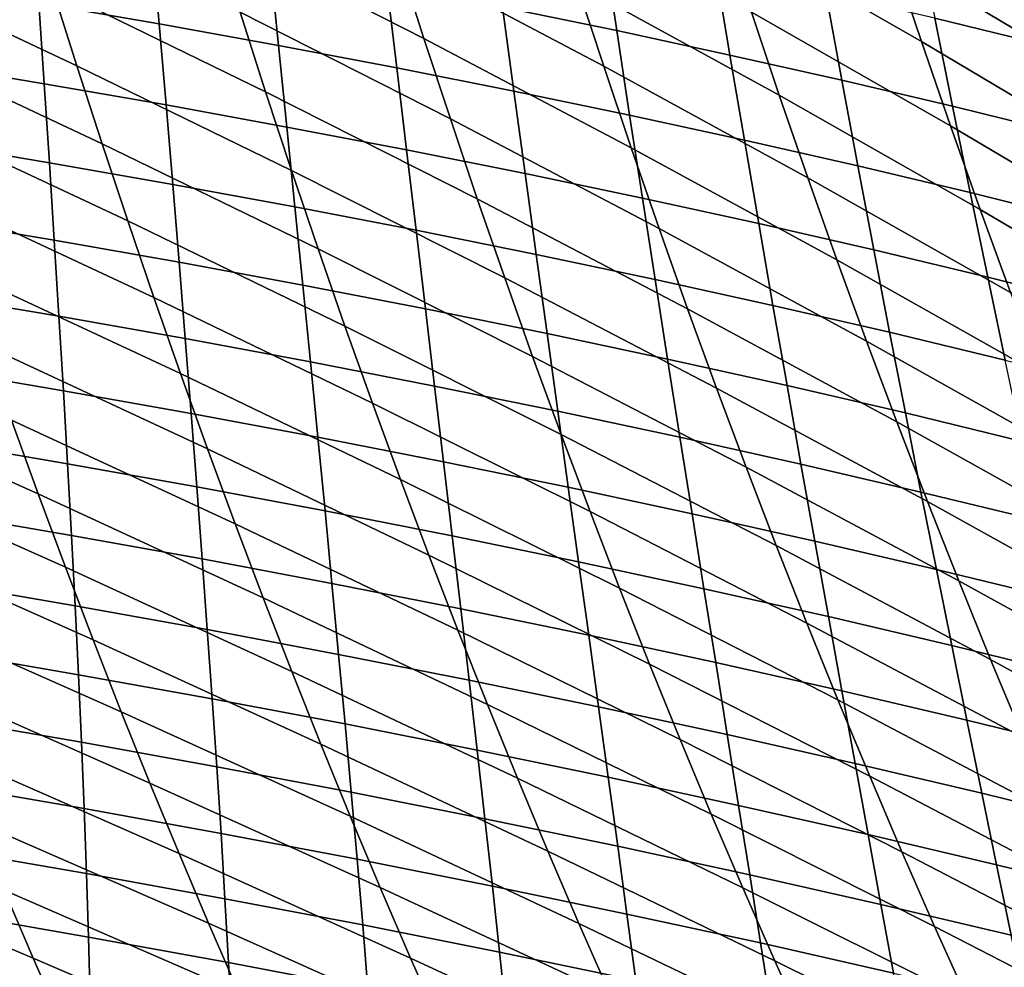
# Model space of a CAD drawing. Header units: metres. Extents: x -248 to 28, y -28 to 28.
# Tile 212 of 256: x -34.79 to -31.34, y -14.59 to -11.27. Entities that reach past the tile are written whole.
import ezdxf

# ---------------------------------------------------------------- set-up
doc = ezdxf.new("R2010")
doc.units = ezdxf.units.M
doc.layers.add('solid_10_061_053_XXX', color=7, linetype='CONTINUOUS')

msp = doc.modelspace()

# ---------------------------------------------------------------- linework, layer by layer
at = {"layer": 'solid_10_061_053_XXX'}
for points in [[(-31.634371, -11.342024, 56.612247), (-32.326263, -10.945354, 57.309776), (-32.420273, -10.649474, 56.999016), (-31.734339, -11.044212, 56.286224)], [(-33.377918, -11.331728, 59.938095), (-34.110104, -10.959288, 60.592957), (-34.196075, -10.676682, 60.289978), (-33.468674, -11.047782, 59.620697)], [(-32.747704, -11.428652, 58.956348), (-33.468674, -11.047782, 59.620697), (-33.557659, -10.761672, 59.312111), (-32.841881, -11.141015, 58.632881)], [(-31.05459, -11.450005, 55.580467), (-31.734339, -11.044212, 56.286224), (-31.83222, -10.744215, 55.969929), (-31.158894, -11.147882, 55.248455)], [(-34.594204, -11.42754, 62.168831), (-35.352146, -11.070213, 62.789288), (-35.434544, -10.796231, 62.489342), (-34.680714, -11.152584, 61.854919)], [(-32.132351, -11.530582, 57.959549), (-32.841881, -11.141015, 58.632881), (-32.9342, -10.851206, 58.318577), (-32.230289, -11.239062, 57.629894)], [(-33.933086, -11.518006, 61.224472), (-34.680714, -11.152584, 61.854919), (-34.765587, -10.875461, 61.549294), (-34.022446, -11.239731, 60.904404)], [(-34.305622, -11.280482, 106.207947), (-34.330177, -10.990829, 106.389854), (-34.747372, -10.919347, 106.305199), (-34.72773, -11.207526, 106.125366)], [(-32.702065, -11.304024, 106.817093), (-32.747631, -11.001493, 107.002151), (-33.143223, -10.9209, 106.880051), (-33.102894, -11.221523, 106.697258)], [(-33.285385, -11.613501, 60.264465), (-34.022446, -11.239731, 60.904404), (-34.110104, -10.959288, 60.592957), (-33.377918, -11.331728, 59.938095)], [(-31.532326, -11.637624, 56.948193), (-32.230289, -11.239062, 57.629894), (-32.326263, -10.945354, 57.309776), (-31.634371, -11.342024, 56.612247)], [(-31.20936, -11.352338, 107.574593), (-31.276939, -11.034609, 107.763), (-31.649097, -10.944917, 107.605118), (-31.58712, -11.260248, 107.419083)], [(-33.88744, -11.356199, 106.299446), (-33.917, -11.064982, 106.483505), (-34.330177, -10.990829, 106.389854), (-34.305622, -11.280482, 106.207947)], [(-32.30545, -11.389418, 106.945389), (-32.356361, -11.084878, 107.132767), (-32.747631, -11.001493, 107.002151), (-32.702065, -11.304024, 106.817093)], [(-34.506046, -11.700331, 62.491177), (-35.268181, -11.342021, 63.097191), (-35.352146, -11.070213, 62.789288), (-34.594204, -11.42754, 62.168831)], [(-33.473225, -11.434734, 106.399734), (-33.507889, -11.141862, 106.586021), (-33.917, -11.064982, 106.483505), (-33.88744, -11.356199, 106.299446)], [(-32.651661, -11.7141, 59.289154), (-33.377918, -11.331728, 59.938095), (-33.468674, -11.047782, 59.620697), (-32.747704, -11.428652, 58.956348)], [(-30.948082, -11.749885, 55.922791), (-31.634371, -11.342024, 56.612247), (-31.734339, -11.044212, 56.286224), (-31.05459, -11.450005, 55.580467)], [(-31.913124, -11.47776, 107.082016), (-31.969488, -11.171112, 107.271774), (-32.356361, -11.084878, 107.132767), (-32.30545, -11.389418, 106.945389)], [(-34.708858, -11.490054, 105.940025), (-34.72773, -11.207526, 106.125366), (-35.153713, -11.137274, 106.051834), (-35.139729, -11.418462, 105.868584)], [(-33.063023, -11.516144, 106.508682), (-33.102894, -11.221523, 106.697258), (-33.507889, -11.141862, 106.586021), (-33.473225, -11.434734, 106.399734)], [(-32.032448, -11.81989, 58.298916), (-32.747704, -11.428652, 58.956348), (-32.841881, -11.141015, 58.632881), (-32.132351, -11.530582, 57.959549)], [(-33.842014, -11.794112, 61.553322), (-34.594204, -11.42754, 62.168831), (-34.680714, -11.152584, 61.854919), (-33.933086, -11.518006, 61.224472)], [(-31.525187, -11.569107, 107.226898), (-31.58712, -11.260248, 107.419083), (-31.969488, -11.171112, 107.271774), (-31.913124, -11.47776, 107.082016)], [(-34.281776, -11.564436, 106.020439), (-34.305622, -11.280482, 106.207947), (-34.72773, -11.207526, 106.125366), (-34.708858, -11.490054, 105.940025)], [(-33.191063, -11.893087, 60.599972), (-33.933086, -11.518006, 61.224472), (-34.022446, -11.239731, 60.904404), (-33.285385, -11.613501, 60.264465)], [(-32.656883, -11.600487, 106.626152), (-32.702065, -11.304024, 106.817093), (-33.102894, -11.221523, 106.697258), (-33.063023, -11.516144, 106.508682)], [(-31.428209, -11.930978, 57.294231), (-32.132351, -11.530582, 57.959549), (-32.230289, -11.239062, 57.629894), (-31.532326, -11.637624, 56.948193)], [(-33.858517, -11.641665, 106.109695), (-33.88744, -11.356199, 106.299446), (-34.305622, -11.280482, 106.207947), (-34.281776, -11.564436, 106.020439)], [(-31.141743, -11.663512, 107.379921), (-31.20936, -11.352338, 107.574593), (-31.58712, -11.260248, 107.419083), (-31.525187, -11.569107, 107.226898)], [(-32.254848, -11.687819, 106.752022), (-32.30545, -11.389418, 106.945389), (-32.702065, -11.304024, 106.817093), (-32.656883, -11.600487, 106.626152)], [(-34.416225, -11.970958, 62.822109), (-35.182621, -11.611661, 63.413197), (-35.268181, -11.342021, 63.097191), (-34.506046, -11.700331, 62.491177)], [(-32.553745, -11.99734, 59.631466), (-33.285385, -11.613501, 60.264465), (-33.377918, -11.331728, 59.938095), (-32.651661, -11.7141, 59.289154)], [(-30.839382, -12.047478, 56.275612), (-31.532326, -11.637624, 56.948193), (-31.634371, -11.342024, 56.612247), (-30.948082, -11.749885, 55.922791)], [(-33.439129, -11.721801, 106.207657), (-33.473225, -11.434734, 106.399734), (-33.88744, -11.356199, 106.299446), (-33.858517, -11.641665, 106.109695)], [(-34.690788, -11.767049, 105.749077), (-34.708858, -11.490054, 105.940025), (-35.139729, -11.418462, 105.868584), (-35.126602, -11.694157, 105.67981)], [(-31.856991, -11.778198, 106.886162), (-31.913124, -11.47776, 107.082016), (-32.30545, -11.389418, 106.945389), (-32.254848, -11.687819, 106.752022)], [(-33.74921, -12.068042, 61.891109), (-34.506046, -11.700331, 62.491177), (-34.594204, -11.42754, 62.168831), (-33.842014, -11.794112, 61.553322)], [(-33.023651, -11.804901, 106.314201), (-33.063023, -11.516144, 106.508682), (-33.473225, -11.434734, 106.399734), (-33.439129, -11.721801, 106.207657)], [(-31.930584, -12.106957, 58.648167), (-32.651661, -11.7141, 59.289154), (-32.747704, -11.428652, 58.956348), (-32.032448, -11.81989, 58.298916)], [(-34.258663, -11.842813, 105.827225), (-34.281776, -11.564436, 106.020439), (-34.708858, -11.490054, 105.940025), (-34.690788, -11.767049, 105.749077)], [(-31.463409, -11.871679, 107.028496), (-31.525187, -11.569107, 107.226898), (-31.913124, -11.47776, 107.082016), (-31.856991, -11.778198, 106.886162)], [(-33.09494, -12.170479, 60.944782), (-33.842014, -11.794112, 61.553322), (-33.933086, -11.518006, 61.224472), (-33.191063, -11.893087, 60.599972)], [(-32.612129, -11.891026, 106.429199), (-32.656883, -11.600487, 106.626152), (-33.063023, -11.516144, 106.508682), (-33.023651, -11.804901, 106.314201)], [(-31.322029, -12.222052, 57.650555), (-32.032448, -11.81989, 58.298916), (-32.132351, -11.530582, 57.959549), (-31.428209, -11.930978, 57.294231)], [(-33.830265, -11.921508, 105.914124), (-33.858517, -11.641665, 106.109695), (-34.281776, -11.564436, 106.020439), (-34.258663, -11.842813, 105.827225)], [(-31.074203, -11.968319, 107.178925), (-31.141743, -11.663512, 107.379921), (-31.525187, -11.569107, 107.226898), (-31.463409, -11.871679, 107.028496)], [(-34.324722, -12.239424, 63.161781), (-35.095451, -11.879141, 63.73745), (-35.182621, -11.611661, 63.413197), (-34.416225, -11.970958, 62.822109)], [(-32.453953, -12.278354, 59.983456), (-33.191063, -11.893087, 60.599972), (-33.285385, -11.613501, 60.264465), (-32.553745, -11.99734, 59.631466)], [(-32.204609, -11.980232, 106.552528), (-32.254848, -11.687819, 106.752022), (-32.656883, -11.600487, 106.626152), (-32.612129, -11.891026, 106.429199)], [(-33.40564, -12.003195, 106.009651), (-33.439129, -11.721801, 106.207657), (-33.858517, -11.641665, 106.109695), (-33.830265, -11.921508, 105.914124)], [(-30.728506, -12.34274, 56.639118), (-31.428209, -11.930978, 57.294231), (-31.532326, -11.637624, 56.948193), (-30.839382, -12.047478, 56.275612)], [(-34.673546, -12.038629, 105.552422), (-34.690788, -11.767049, 105.749077), (-35.126602, -11.694157, 105.67981), (-35.114368, -11.964473, 105.485435)], [(-31.801149, -12.072577, 106.684074), (-31.856991, -11.778198, 106.886162), (-32.254848, -11.687819, 106.752022), (-32.204609, -11.980232, 106.552528)], [(-33.654667, -12.339792, 62.237995), (-34.416225, -11.970958, 62.822109), (-34.506046, -11.700331, 62.491177), (-33.74921, -12.068042, 61.891109)], [(-32.984825, -12.087933, 106.113686), (-33.023651, -11.804901, 106.314201), (-33.439129, -11.721801, 106.207657), (-33.40564, -12.003195, 106.009651)], [(-31.826757, -12.39176, 59.007488), (-32.553745, -11.99734, 59.631466), (-32.651661, -11.7141, 59.289154), (-31.930584, -12.106957, 58.648167)], [(-34.236317, -12.115736, 105.628189), (-34.258663, -11.842813, 105.827225), (-34.690788, -11.767049, 105.749077), (-34.673546, -12.038629, 105.552422)], [(-32.997013, -12.445662, 61.299057), (-33.74921, -12.068042, 61.891109), (-33.842014, -11.794112, 61.553322), (-33.09494, -12.170479, 60.944782)], [(-31.401848, -12.168121, 106.823738), (-31.463409, -11.871679, 107.028496), (-31.856991, -11.778198, 106.886162), (-31.801149, -12.072577, 106.684074)], [(-32.567856, -12.175781, 106.226105), (-32.612129, -11.891026, 106.429199), (-33.023651, -11.804901, 106.314201), (-32.984825, -12.087933, 106.113686)], [(-31.213789, -12.510811, 58.017342), (-31.930584, -12.106957, 58.648167), (-32.032448, -11.81989, 58.298916), (-31.322029, -12.222052, 57.650555)], [(-33.802723, -12.195856, 105.712631), (-33.830265, -11.921508, 105.914124), (-34.258663, -11.842813, 105.827225), (-34.236317, -12.115736, 105.628189)], [(-31.006805, -12.266918, 106.971436), (-31.074203, -11.968319, 107.178925), (-31.463409, -11.871679, 107.028496), (-31.401848, -12.168121, 106.823738)], [(-34.231518, -12.505729, 63.510338), (-35.006657, -12.144467, 64.070091), (-35.095451, -11.879141, 63.73745), (-34.324722, -12.239424, 63.161781)], [(-32.35228, -12.557123, 60.345291), (-33.09494, -12.170479, 60.944782), (-33.191063, -11.893087, 60.599972), (-32.453953, -12.278354, 59.983456)], [(-32.154774, -12.266801, 106.346771), (-32.204609, -11.980232, 106.552528), (-32.612129, -11.891026, 106.429199), (-32.567856, -12.175781, 106.226105)], [(-33.372799, -12.279049, 105.805611), (-33.40564, -12.003195, 106.009651), (-33.830265, -11.921508, 105.914124), (-33.802723, -12.195856, 105.712631)], [(-30.615465, -12.635627, 57.013504), (-31.322029, -12.222052, 57.650555), (-31.428209, -11.930978, 57.294231), (-30.728506, -12.34274, 56.639118)], [(-34.657162, -12.304913, 105.349953), (-34.673546, -12.038629, 105.552422), (-35.114368, -11.964473, 105.485435), (-35.103046, -12.229523, 105.285355)], [(-33.558369, -12.609359, 62.594131), (-34.324722, -12.239424, 63.161781), (-34.416225, -11.970958, 62.822109), (-33.654667, -12.339792, 62.237995)], [(-32.946579, -12.365376, 105.907013), (-32.984825, -12.087933, 106.113686), (-33.40564, -12.003195, 106.009651), (-33.372799, -12.279049, 105.805611)], [(-31.720968, -12.67427, 59.377048), (-32.453953, -12.278354, 59.983456), (-32.553745, -11.99734, 59.631466), (-31.826757, -12.39176, 59.007488)], [(-31.745646, -12.361049, 106.475586), (-31.801149, -12.072577, 106.684074), (-32.204609, -11.980232, 106.552528), (-32.154774, -12.266801, 106.346771)], [(-34.214775, -12.38333, 105.423233), (-34.236317, -12.115736, 105.628189), (-34.673546, -12.038629, 105.552422), (-34.657162, -12.304913, 105.349953)], [(-32.89727, -12.718629, 61.662964), (-33.654667, -12.339792, 62.237995), (-33.74921, -12.068042, 61.891109), (-32.997013, -12.445662, 61.299057)], [(-31.340559, -12.458584, 106.612465), (-31.401848, -12.168121, 106.823738), (-31.801149, -12.072577, 106.684074), (-31.745646, -12.361049, 106.475586)], [(-32.524097, -12.454895, 106.016724), (-32.567856, -12.175781, 106.226105), (-32.984825, -12.087933, 106.113686), (-32.946579, -12.365376, 105.907013)], [(-31.103498, -12.797218, 58.394779), (-31.826757, -12.39176, 59.007488), (-31.930584, -12.106957, 58.648167), (-31.213789, -12.510811, 58.017342)], [(-34.1366, -12.769875, 63.867935), (-34.91621, -12.407647, 64.411278), (-35.006657, -12.144467, 64.070091), (-34.231518, -12.505729, 63.510338)], [(-33.775925, -12.464837, 105.505089), (-33.802723, -12.195856, 105.712631), (-34.236317, -12.115736, 105.628189), (-34.214775, -12.38333, 105.423233)], [(-32.248722, -12.833632, 60.717148), (-32.997013, -12.445662, 61.299057), (-33.09494, -12.170479, 60.944782), (-32.35228, -12.557123, 60.345291)], [(-32.1054, -12.54767, 106.134605), (-32.154774, -12.266801, 106.346771), (-32.567856, -12.175781, 106.226105), (-32.524097, -12.454895, 106.016724)], [(-30.93961, -12.559464, 106.757309), (-31.006805, -12.266918, 106.971436), (-31.401848, -12.168121, 106.823738), (-31.340559, -12.458584, 106.612465)], [(-33.340641, -12.549495, 105.595406), (-33.372799, -12.279049, 105.805611), (-33.802723, -12.195856, 105.712631), (-33.775925, -12.464837, 105.505089)], [(-34.641663, -12.566018, 105.141571), (-34.657162, -12.304913, 105.349953), (-35.103046, -12.229523, 105.285355), (-35.092667, -12.489421, 105.079483)], [(-33.460304, -12.876738, 62.959679), (-34.231518, -12.505729, 63.510338), (-34.324722, -12.239424, 63.161781), (-33.558369, -12.609359, 62.594131)], [(-32.908958, -12.637364, 105.694054), (-32.946579, -12.365376, 105.907013), (-33.372799, -12.279049, 105.805611), (-33.340641, -12.549495, 105.595406)], [(-31.613216, -12.954462, 59.75703), (-32.35228, -12.557123, 60.345291), (-32.453953, -12.278354, 59.983456), (-31.720968, -12.67427, 59.377048)], [(-31.690535, -12.643759, 106.260567), (-31.745646, -12.361049, 106.475586), (-32.154774, -12.266801, 106.346771), (-32.1054, -12.54767, 106.134605)], [(-34.730301, -12.927594, 65.11982), (-35.522301, -12.573079, 65.638962), (-35.611938, -12.315022, 65.296623), (-34.824097, -12.668687, 64.761131)], [(-34.194065, -12.645717, 105.21225), (-34.214775, -12.38333, 105.423233), (-34.657162, -12.304913, 105.349953), (-34.641663, -12.566018, 105.141571)], [(-32.795696, -12.989367, 62.036663), (-33.558369, -12.609359, 62.594131), (-33.654667, -12.339792, 62.237995), (-32.89727, -12.718629, 61.662964)], [(-33.749901, -12.728579, 105.291397), (-33.775925, -12.464837, 105.505089), (-34.214775, -12.38333, 105.423233), (-34.194065, -12.645717, 105.21225)], [(-32.480907, -12.728508, 105.800919), (-32.524097, -12.454895, 106.016724), (-32.946579, -12.365376, 105.907013), (-32.908958, -12.637364, 105.694054)], [(-31.279596, -12.743221, 106.394508), (-31.340559, -12.458584, 106.612465), (-31.745646, -12.361049, 106.475586), (-31.690535, -12.643759, 106.260567)], [(-34.039955, -13.031864, 64.234726), (-34.824097, -12.668687, 64.761131), (-34.91621, -12.407647, 64.411278), (-34.1366, -12.769875, 63.867935)], [(-30.991161, -13.081242, 58.783051), (-31.720968, -12.67427, 59.377048), (-31.826757, -12.39176, 59.007488), (-31.103498, -12.797218, 58.394779)], [(-32.143272, -13.107859, 61.099197), (-32.89727, -12.718629, 61.662964), (-32.997013, -12.445662, 61.299057), (-32.248722, -12.833632, 60.717148)], [(-32.056526, -12.822986, 105.915886), (-32.1054, -12.54767, 106.134605), (-32.524097, -12.454895, 106.016724), (-32.480907, -12.728508, 105.800919)], [(-34.627087, -12.822064, 104.927177), (-34.641663, -12.566018, 105.141571), (-35.092667, -12.489421, 105.079483), (-35.08326, -12.744279, 104.867722)], [(-33.309204, -12.814666, 105.378914), (-33.340641, -12.549495, 105.595406), (-33.775925, -12.464837, 105.505089), (-33.749901, -12.728579, 105.291397)], [(-33.360458, -13.141923, 63.334793), (-34.1366, -12.769875, 63.867935), (-34.231518, -12.505729, 63.510338), (-33.460304, -12.876738, 62.959679)], [(-32.872002, -12.904038, 105.474678), (-32.908958, -12.637364, 105.694054), (-33.340641, -12.549495, 105.595406), (-33.309204, -12.814666, 105.378914)], [(-31.503504, -13.23231, 60.147614), (-32.248722, -12.833632, 60.717148), (-32.35228, -12.557123, 60.345291), (-31.613216, -12.954462, 59.75703)], [(-31.635866, -12.920858, 106.038849), (-31.690535, -12.643759, 106.260567), (-32.1054, -12.54767, 106.134605), (-32.056526, -12.822986, 105.915886)], [(-34.6348, -13.184372, 65.487465), (-35.431023, -12.829017, 65.989769), (-35.522301, -12.573079, 65.638962), (-34.730301, -12.927594, 65.11982)], [(-34.174221, -12.90302, 104.995117), (-34.194065, -12.645717, 105.21225), (-34.641663, -12.566018, 105.141571), (-34.627087, -12.822064, 104.927177)], [(-32.692291, -13.257866, 62.420322), (-33.460304, -12.876738, 62.959679), (-33.558369, -12.609359, 62.594131), (-32.795696, -12.989367, 62.036663)], [(-33.724693, -12.987209, 105.071434), (-33.749901, -12.728579, 105.291397), (-34.194065, -12.645717, 105.21225), (-34.174221, -12.90302, 104.995117)], [(-32.438328, -12.99676, 105.578568), (-32.480907, -12.728508, 105.800919), (-32.908958, -12.637364, 105.694054), (-32.872002, -12.904038, 105.474678)], [(-31.219015, -13.022184, 106.169724), (-31.279596, -12.743221, 106.394508), (-31.690535, -12.643759, 106.260567), (-31.635866, -12.920858, 106.038849)], [(-33.941563, -13.291695, 64.610855), (-34.730301, -12.927594, 65.11982), (-34.824097, -12.668687, 64.761131), (-34.039955, -13.031864, 64.234726)], [(-30.876785, -13.362844, 59.182339), (-31.613216, -12.954462, 59.75703), (-31.720968, -12.67427, 59.377048), (-30.991161, -13.081242, 58.783051)], [(-33.27853, -13.074693, 105.156021), (-33.309204, -12.814666, 105.378914), (-33.749901, -12.728579, 105.291397), (-33.724693, -12.987209, 105.071434)], [(-32.035931, -13.379786, 61.491604), (-32.795696, -12.989367, 62.036663), (-32.89727, -12.718629, 61.662964), (-32.143272, -13.107859, 61.099197)], [(-32.008205, -13.092892, 105.690468), (-32.056526, -12.822986, 105.915886), (-32.480907, -12.728508, 105.800919), (-32.438328, -12.99676, 105.578568)], [(-34.613457, -13.073168, 104.706673), (-34.627087, -12.822064, 104.927177), (-35.08326, -12.744279, 104.867722), (-35.074848, -12.99421, 104.649979)], [(-33.25882, -13.404909, 63.719635), (-34.039955, -13.031864, 64.234726), (-34.1366, -12.769875, 63.867935), (-33.360458, -13.141923, 63.334793)], [(-34.537613, -13.438943, 65.864204), (-35.338081, -13.082843, 66.34919), (-35.431023, -12.829017, 65.989769), (-34.6348, -13.184372, 65.487465)], [(-34.155277, -13.155362, 104.771751), (-34.174221, -12.90302, 104.995117), (-34.627087, -12.822064, 104.927177), (-34.613457, -13.073168, 104.706673)], [(-32.835754, -13.165533, 105.248749), (-32.872002, -12.904038, 105.474678), (-33.309204, -12.814666, 105.378914), (-33.27853, -13.074693, 105.156021)], [(-31.391829, -13.507789, 60.548969), (-32.143272, -13.107859, 61.099197), (-32.248722, -12.833632, 60.717148), (-31.503504, -13.23231, 60.147614)], [(-31.581694, -13.192494, 105.810287), (-31.635866, -12.920858, 106.038849), (-32.056526, -12.822986, 105.915886), (-32.008205, -13.092892, 105.690468)], [(-33.700336, -13.240855, 104.845093), (-33.724693, -12.987209, 105.071434), (-34.174221, -12.90302, 104.995117), (-34.155277, -13.155362, 104.771751)], [(-32.58704, -13.52411, 62.814102), (-33.360458, -13.141923, 63.334793), (-33.460304, -12.876738, 62.959679), (-32.692291, -13.257866, 62.420322)], [(-32.396397, -13.259793, 105.349518), (-32.438328, -12.99676, 105.578568), (-32.872002, -12.904038, 105.474678), (-32.835754, -13.165533, 105.248749)], [(-33.841442, -13.549284, 64.996445), (-34.6348, -13.184372, 65.487465), (-34.730301, -12.927594, 65.11982), (-33.941563, -13.291695, 64.610855)], [(-31.158871, -13.295628, 105.937943), (-31.219015, -13.022184, 106.169724), (-31.635866, -12.920858, 106.038849), (-31.581694, -13.192494, 105.810287)], [(-30.760378, -13.641993, 59.592831), (-31.503504, -13.23231, 60.147614), (-31.613216, -12.954462, 59.75703), (-30.876785, -13.362844, 59.182339)], [(-34.600803, -13.319449, 104.479958), (-34.613457, -13.073168, 104.706673), (-35.074848, -12.99421, 104.649979), (-35.067459, -13.239329, 104.426163)], [(-33.248653, -13.329709, 104.926598), (-33.27853, -13.074693, 105.156021), (-33.724693, -12.987209, 105.071434), (-33.700336, -13.240855, 104.845093)], [(-31.926685, -13.649395, 61.894543), (-32.692291, -13.257866, 62.420322), (-32.795696, -12.989367, 62.036663), (-32.035931, -13.379786, 61.491604)], [(-31.960485, -13.357534, 105.458214), (-32.008205, -13.092892, 105.690468), (-32.438328, -12.99676, 105.578568), (-32.396397, -13.259793, 105.349518)], [(-33.155415, -13.665606, 64.114334), (-33.941563, -13.291695, 64.610855), (-34.039955, -13.031864, 64.234726), (-33.25882, -13.404909, 63.719635)], [(-34.137264, -13.402867, 104.542023), (-34.155277, -13.155362, 104.771751), (-34.613457, -13.073168, 104.706673), (-34.600803, -13.319449, 104.479958)], [(-32.800255, -13.421986, 105.016151), (-32.835754, -13.165533, 105.248749), (-33.27853, -13.074693, 105.156021), (-33.248653, -13.329709, 104.926598)], [(-34.438782, -13.691152, 66.250145), (-35.243484, -13.334487, 66.717323), (-35.338081, -13.082843, 66.34919), (-34.537613, -13.438943, 65.864204)], [(-31.278196, -13.780867, 60.961273), (-32.035931, -13.379786, 61.491604), (-32.143272, -13.107859, 61.099197), (-31.391829, -13.507789, 60.548969)], [(-31.528067, -13.458817, 105.574738), (-31.581694, -13.192494, 105.810287), (-32.008205, -13.092892, 105.690468), (-31.960485, -13.357534, 105.458214)], [(-32.479977, -13.788006, 63.21814), (-33.25882, -13.404909, 63.719635), (-33.360458, -13.141923, 63.334793), (-32.58704, -13.52411, 62.814102)], [(-33.676861, -13.489646, 104.612244), (-33.700336, -13.240855, 104.845093), (-34.155277, -13.155362, 104.771751), (-34.137264, -13.402867, 104.542023)], [(-32.355167, -13.517748, 105.113647), (-32.396397, -13.259793, 105.349518), (-32.835754, -13.165533, 105.248749), (-32.800255, -13.421986, 105.016151)], [(-33.739647, -13.804468, 65.391617), (-34.537613, -13.438943, 65.864204), (-34.6348, -13.184372, 65.487465), (-33.841442, -13.549284, 64.996445)], [(-31.099216, -13.563702, 105.699013), (-31.158871, -13.295628, 105.937943), (-31.581694, -13.192494, 105.810287), (-31.528067, -13.458817, 105.574738)], [(-34.589161, -13.561008, 104.24691), (-34.600803, -13.319449, 104.479958), (-35.067459, -13.239329, 104.426163), (-35.061127, -13.479733, 104.196159)], [(-33.219612, -13.579846, 104.690521), (-33.248653, -13.329709, 104.926598), (-33.700336, -13.240855, 104.845093), (-33.676861, -13.489646, 104.612244)], [(-30.641945, -13.918648, 60.014702), (-31.391829, -13.507789, 60.548969), (-31.503504, -13.23231, 60.147614), (-30.760378, -13.641993, 59.592831)], [(-31.815582, -13.916582, 62.308151), (-32.58704, -13.52411, 62.814102), (-32.692291, -13.257866, 62.420322), (-31.926685, -13.649395, 61.894543)], [(-31.913412, -13.617057, 105.218971), (-31.960485, -13.357534, 105.458214), (-32.396397, -13.259793, 105.349518), (-32.355167, -13.517748, 105.113647)], [(-34.120216, -13.64564, 104.305817), (-34.137264, -13.402867, 104.542023), (-34.600803, -13.319449, 104.479958), (-34.589161, -13.561008, 104.24691)], [(-33.050301, -13.923843, 64.518997), (-33.841442, -13.549284, 64.996445), (-33.941563, -13.291695, 64.610855), (-33.155415, -13.665606, 64.114334)], [(-34.338352, -13.940838, 66.645386), (-35.14727, -13.583798, 67.094299), (-35.243484, -13.334487, 66.717323), (-34.438782, -13.691152, 66.250145)], [(-32.765549, -13.673532, 104.776741), (-32.800255, -13.421986, 105.016151), (-33.248653, -13.329709, 104.926598), (-33.219612, -13.579846, 104.690521)], [(-31.162653, -14.051436, 61.384674), (-31.926685, -13.649395, 61.894543), (-32.035931, -13.379786, 61.491604), (-31.278196, -13.780867, 60.961273)], [(-31.475035, -13.719975, 105.332039), (-31.528067, -13.458817, 105.574738), (-31.960485, -13.357534, 105.458214), (-31.913412, -13.617057, 105.218971)], [(-33.654308, -13.73369, 104.372765), (-33.676861, -13.489646, 104.612244), (-34.137264, -13.402867, 104.542023), (-34.120216, -13.64564, 104.305817)], [(-32.371174, -14.049376, 63.632545), (-33.155415, -13.665606, 64.114334), (-33.25882, -13.404909, 63.719635), (-32.479977, -13.788006, 63.21814)], [(-32.314682, -13.770764, 104.870811), (-32.355167, -13.517748, 105.113647), (-32.800255, -13.421986, 105.016151), (-32.765549, -13.673532, 104.776741)], [(-33.636234, -14.05708, 65.796478), (-34.438782, -13.691152, 66.250145), (-34.537613, -13.438943, 65.864204), (-33.739647, -13.804468, 65.391617)], [(-31.04011, -13.826561, 105.452766), (-31.099216, -13.563702, 105.699013), (-31.528067, -13.458817, 105.574738), (-31.475035, -13.719975, 105.332039)], [(-34.578575, -13.797883, 104.007324), (-34.589161, -13.561008, 104.24691), (-35.061127, -13.479733, 104.196159), (-35.055893, -13.715457, 103.959763)], [(-33.191452, -13.82522, 104.447655), (-33.219612, -13.579846, 104.690521), (-33.676861, -13.489646, 104.612244), (-33.654308, -13.73369, 104.372765)], [(-31.702702, -14.181165, 62.73254), (-32.479977, -13.788006, 63.21814), (-32.58704, -13.52411, 62.814102), (-31.815582, -13.916582, 62.308151)], [(-31.867035, -13.871606, 104.97261), (-31.913412, -13.617057, 105.218971), (-32.355167, -13.517748, 105.113647), (-32.314682, -13.770764, 104.870811)], [(-30.521547, -14.192694, 60.448101), (-31.278196, -13.780867, 60.961273), (-31.391829, -13.507789, 60.548969), (-30.641945, -13.918648, 60.014702)], [(-34.104183, -13.883721, 104.062904), (-34.120216, -13.64564, 104.305817), (-34.589161, -13.561008, 104.24691), (-34.578575, -13.797883, 104.007324)], [(-32.943546, -14.17945, 64.933731), (-33.739647, -13.804468, 65.391617), (-33.841442, -13.549284, 64.996445), (-33.050301, -13.923843, 64.518997)], [(-34.23637, -14.18784, 67.050041), (-35.049484, -13.830625, 67.480202), (-35.14727, -13.583798, 67.094299), (-34.338352, -13.940838, 66.645386)], [(-32.731674, -13.920292, 104.53038), (-32.765549, -13.673532, 104.776741), (-33.219612, -13.579846, 104.690521), (-33.191452, -13.82522, 104.447655)], [(-31.422653, -13.976116, 105.082047), (-31.475035, -13.719975, 105.332039), (-31.913412, -13.617057, 105.218971), (-31.867035, -13.871606, 104.97261)], [(-33.632725, -13.97303, 104.126419), (-33.654308, -13.73369, 104.372765), (-34.120216, -13.64564, 104.305817), (-34.104183, -13.883721, 104.062904)], [(-32.260704, -14.308043, 64.057426), (-33.050301, -13.923843, 64.518997), (-33.155415, -13.665606, 64.114334), (-32.371174, -14.049376, 63.632545)], [(-31.04529, -14.31931, 61.819271), (-31.815582, -13.916582, 62.308151), (-31.926685, -13.649395, 61.894543), (-31.162653, -14.051436, 61.384674)], [(-33.531254, -14.306954, 66.211121), (-34.338352, -13.940838, 66.645386), (-34.438782, -13.691152, 66.250145), (-33.636234, -14.05708, 65.796478)], [(-32.274982, -14.018967, 104.62085), (-32.314682, -13.770764, 104.870811), (-32.765549, -13.673532, 104.776741), (-32.731674, -13.920292, 104.53038)], [(-34.569092, -14.030093, 103.760963), (-34.578575, -13.797883, 104.007324), (-35.055893, -13.715457, 103.959763), (-35.051796, -13.946517, 103.716774)], [(-33.164223, -14.065872, 104.197754), (-33.191452, -13.82522, 104.447655), (-33.654308, -13.73369, 104.372765), (-33.632725, -13.97303, 104.126419)], [(-30.981604, -14.084355, 105.199051), (-31.04011, -13.826561, 105.452766), (-31.475035, -13.719975, 105.332039), (-31.422653, -13.976116, 105.082047)], [(-34.089214, -14.11713, 103.813057), (-34.104183, -13.883721, 104.062904), (-34.578575, -13.797883, 104.007324), (-34.569092, -14.030093, 103.760963)], [(-31.588125, -14.442958, 63.167809), (-32.371174, -14.049376, 63.632545), (-32.479977, -13.788006, 63.21814), (-31.702702, -14.181165, 62.73254)], [(-31.821405, -14.121305, 104.718941), (-31.867035, -13.871606, 104.97261), (-32.314682, -13.770764, 104.870811), (-32.274982, -14.018967, 104.62085)], [(-34.132885, -14.431997, 67.464211), (-34.950157, -14.074811, 67.875153), (-35.049484, -13.830625, 67.480202), (-34.23637, -14.18784, 67.050041)], [(-32.835209, -14.432251, 65.35865), (-33.636234, -14.05708, 65.796478), (-33.739647, -13.804468, 65.391617), (-32.943546, -14.17945, 64.933731)], [(-32.698689, -14.162308, 104.276817), (-32.731674, -13.920292, 104.53038), (-33.191452, -13.82522, 104.447655), (-33.164223, -14.065872, 104.197754)], [(-31.370975, -14.22737, 104.824577), (-31.422653, -13.976116, 105.082047), (-31.867035, -13.871606, 104.97261), (-31.821405, -14.121305, 104.718941)], [(-33.612175, -14.207687, 103.872955), (-33.632725, -13.97303, 104.126419), (-34.104183, -13.883721, 104.062904), (-34.089214, -14.11713, 103.813057)], [(-33.424767, -14.553923, 66.635658), (-34.23637, -14.18784, 67.050041), (-34.338352, -13.940838, 66.645386), (-33.531254, -14.306954, 66.211121)], [(-32.14864, -14.563827, 64.492882), (-32.943546, -14.17945, 64.933731), (-33.050301, -13.923843, 64.518997), (-32.260704, -14.308043, 64.057426)], [(-32.236137, -14.262399, 104.363503), (-32.274982, -14.018967, 104.62085), (-32.731674, -13.920292, 104.53038), (-32.698689, -14.162308, 104.276817)], [(-30.926205, -14.584296, 62.265179), (-31.702702, -14.181165, 62.73254), (-31.815582, -13.916582, 62.308151), (-31.04529, -14.31931, 61.819271)], [(-34.747055, -14.554648, 68.692589), (-35.573727, -14.206445, 69.080528), (-35.672215, -13.967772, 68.686203), (-34.849335, -14.316203, 68.279243)], [(-34.56076, -14.257659, 103.507614), (-34.569092, -14.030093, 103.760963), (-35.051796, -13.946517, 103.716774), (-35.048889, -14.172935, 103.466965)], [(-33.137981, -14.301826, 103.940552), (-33.164223, -14.065872, 104.197754), (-33.632725, -13.97303, 104.126419), (-33.612175, -14.207687, 103.872955)], [(-30.923758, -14.337219, 104.937683), (-30.981604, -14.084355, 105.199051), (-31.422653, -13.976116, 105.082047), (-31.370975, -14.22737, 104.824577)], [(-34.075359, -14.34589, 103.556038), (-34.089214, -14.11713, 103.813057), (-34.569092, -14.030093, 103.760963), (-34.56076, -14.257659, 103.507614)], [(-31.776585, -14.366205, 104.45771), (-31.821405, -14.121305, 104.718941), (-32.274982, -14.018967, 104.62085), (-32.236137, -14.262399, 104.363503)], [(-34.027943, -14.673151, 67.887993), (-34.849335, -14.316203, 68.279243), (-34.950157, -14.074811, 67.875153), (-34.132885, -14.431997, 67.464211)], [(-32.725357, -14.682075, 65.793854), (-33.531254, -14.306954, 66.211121), (-33.636234, -14.05708, 65.796478), (-32.835209, -14.432251, 65.35865)], [(-32.666656, -14.399606, 104.015762), (-32.698689, -14.162308, 104.276817), (-33.164223, -14.065872, 104.197754), (-33.137981, -14.301826, 103.940552)], [(-31.471937, -14.701777, 63.614071), (-32.260704, -14.308043, 64.057426), (-32.371174, -14.049376, 63.632545), (-31.588125, -14.442958, 63.167809)], [(-33.592701, -14.437686, 103.612129), (-33.612175, -14.207687, 103.872955), (-34.089214, -14.11713, 103.813057), (-34.075359, -14.34589, 103.556038)], [(-31.320066, -14.473787, 104.559349), (-31.370975, -14.22737, 104.824577), (-31.821405, -14.121305, 104.718941), (-31.776585, -14.366205, 104.45771)], [(-34.553627, -14.4806, 103.247047), (-34.56076, -14.257659, 103.507614), (-35.048889, -14.172935, 103.466965), (-35.047215, -14.394728, 103.210129)], [(-32.035049, -14.816547, 64.939026), (-32.835209, -14.432251, 65.35865), (-32.943546, -14.17945, 64.933731), (-32.14864, -14.563827, 64.492882)], [(-32.198204, -14.501087, 104.098473), (-32.236137, -14.262399, 104.363503), (-32.698689, -14.162308, 104.276817), (-32.666656, -14.399606, 104.015762)], [(-30.805489, -14.846204, 62.7225), (-31.588125, -14.442958, 63.167809), (-31.702702, -14.181165, 62.73254), (-30.926205, -14.584296, 62.265179)], [(-34.643356, -14.789994, 69.115288), (-35.473782, -14.442218, 69.483742), (-35.573727, -14.206445, 69.080528), (-34.747055, -14.554648, 68.692589)], [(-33.316822, -14.797819, 67.070206), (-34.132885, -14.431997, 67.464211), (-34.23637, -14.18784, 67.050041), (-33.424767, -14.553923, 66.635658)], [(-33.112789, -14.533107, 103.675797), (-33.137981, -14.301826, 103.940552), (-33.612175, -14.207687, 103.872955), (-33.592701, -14.437686, 103.612129)], [(-30.866642, -14.585203, 104.668358), (-30.923758, -14.337219, 104.937683), (-31.370975, -14.22737, 104.824577), (-31.320066, -14.473787, 104.559349)], [(-34.062675, -14.570021, 103.291595), (-34.075359, -14.34589, 103.556038), (-34.56076, -14.257659, 103.507614), (-34.553627, -14.4806, 103.247047)], [(-31.732641, -14.606331, 104.188599), (-31.776585, -14.366205, 104.45771), (-32.236137, -14.262399, 104.363503), (-32.198204, -14.501087, 104.098473)], [(-33.921589, -14.911141, 68.321518), (-34.747055, -14.554648, 68.692589), (-34.849335, -14.316203, 68.279243), (-34.027943, -14.673151, 67.887993)], [(-32.614052, -14.928746, 66.239449), (-33.424767, -14.553923, 66.635658), (-33.531254, -14.306954, 66.211121), (-32.725357, -14.682075, 65.793854)], [(-32.635635, -14.632213, 103.746941), (-32.666656, -14.399606, 104.015762), (-33.137981, -14.301826, 103.940552), (-33.112789, -14.533107, 103.675797)], [(-31.354219, -14.957436, 64.071434), (-32.14864, -14.563827, 64.492882), (-32.260704, -14.308043, 64.057426), (-31.471937, -14.701777, 63.614071)], [(-33.57436, -14.663048, 103.343674), (-33.592701, -14.437686, 103.612129), (-34.075359, -14.34589, 103.556038), (-34.062675, -14.570021, 103.291595)], [(-31.269999, -14.715395, 104.286049), (-31.320066, -14.473787, 104.559349), (-31.776585, -14.366205, 104.45771), (-31.732641, -14.606331, 104.188599)], [(-34.547741, -14.698936, 102.979027), (-34.553627, -14.4806, 103.247047), (-35.047215, -14.394728, 103.210129), (-35.046818, -14.611914, 102.946045)], [(-32.161247, -14.735061, 103.825478), (-32.198204, -14.501087, 104.098473), (-32.666656, -14.399606, 104.015762), (-32.635635, -14.632213, 103.746941)], [(-34.538277, -15.022084, 69.547447), (-35.372414, -14.674944, 69.895943), (-35.473782, -14.442218, 69.483742), (-34.643356, -14.789994, 69.115288)], [(-33.207474, -15.038477, 67.514862), (-34.027943, -14.673151, 67.887993), (-34.132885, -14.431997, 67.464211), (-33.316822, -14.797819, 67.070206)], [(-33.088696, -14.759739, 103.403206), (-33.112789, -14.533107, 103.675797), (-33.592701, -14.437686, 103.612129), (-33.57436, -14.663048, 103.343674)], [(-31.92001, -15.066025, 65.395973), (-32.725357, -14.682075, 65.793854), (-32.835209, -14.432251, 65.35865), (-32.035049, -14.816547, 64.939026)], [(-30.683241, -15.104841, 63.191341), (-31.471937, -14.701777, 63.614071), (-31.588125, -14.442958, 63.167809), (-30.805489, -14.846204, 62.7225)], [(-34.051205, -14.789546, 103.019493), (-34.062675, -14.570021, 103.291595), (-34.553627, -14.4806, 103.247047), (-34.547741, -14.698936, 102.979027)], [(-31.68964, -14.841712, 103.911316), (-31.732641, -14.606331, 104.188599), (-32.198204, -14.501087, 104.098473), (-32.161247, -14.735061, 103.825478)], [(-33.813873, -15.145806, 68.764862), (-34.643356, -14.789994, 69.115288), (-34.747055, -14.554648, 68.692589), (-33.921589, -14.911141, 68.321518)], [(-32.501354, -15.172093, 66.695549), (-33.316822, -14.797819, 67.070206), (-33.424767, -14.553923, 66.635658), (-32.614052, -14.928746, 66.239449)], [(-32.605682, -14.860152, 103.470093), (-32.635635, -14.632213, 103.746941), (-33.112789, -14.533107, 103.675797), (-33.088696, -14.759739, 103.403206)], [(-33.557209, -14.883797, 103.06736), (-33.57436, -14.663048, 103.343674), (-34.062675, -14.570021, 103.291595), (-34.051205, -14.789546, 103.019493)], [(-31.235058, -15.209749, 64.540001), (-32.035049, -14.816547, 64.939026), (-32.14864, -14.563827, 64.492882), (-31.354219, -14.957436, 64.071434)]]:
    msp.add_3dface(points, dxfattribs=at)

doc.saveas('drawing.dxf')
